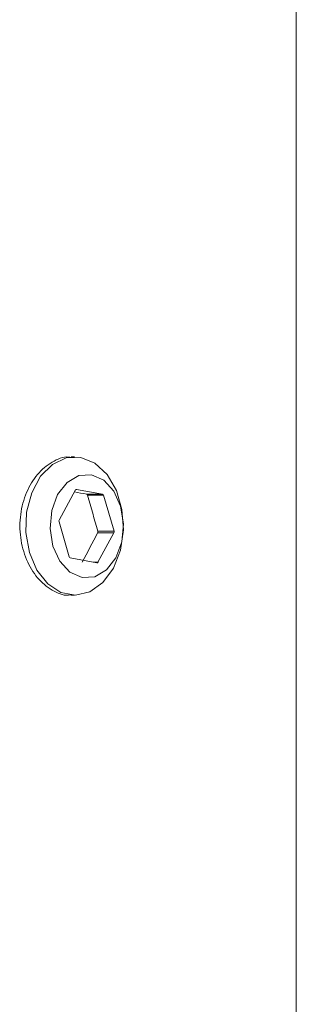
# Model space of a CAD drawing. Header units: inches. Extents: x 2.6 to 18.2, y 0.6 to 16.4.
# Tile 39 of 44: x 17.809 to 18.124, y 10.754 to 11.875. Entities that reach past the tile are written whole.
import ezdxf

# ---------------------------------------------------------------- set-up
doc = ezdxf.new("R2010")
doc.units = ezdxf.units.IN
doc.header["$MEASUREMENT"] = 0

msp = doc.modelspace()

# ---------------------------------------------------------------- linework, layer by layer
at = {"color": 7, "linetype": 'Continuous', "lineweight": 15}
for p, q in [((18.124, 10.1737), (18.124, 12.1737)), ((17.8716, 11.3774), (17.8676, 11.3774)), ((17.8727, 11.3398), (17.8541, 11.3055)), ((17.9035, 11.335), (17.874, 11.3405)), ((17.8854, 11.335), (17.9035, 11.335)), ((17.8865, 11.3338), (17.9046, 11.3338)), ((17.9166, 11.2929), (17.9046, 11.3338)), ((17.854, 11.3035), (17.8656, 11.2636)), ((17.898, 11.2929), (17.9166, 11.2929)), ((17.8978, 11.2909), (17.9164, 11.2909)), ((17.8983, 11.2576), (17.9164, 11.2909)), ((17.8668, 11.2624), (17.897, 11.2568)), ((17.8676, 11.2199), (17.8716, 11.2199))]:
    msp.add_line(p, q, dxfattribs=at)
at = {"color": 1, "linetype": 'Continuous', "lineweight": 15}
for p, q in [((17.8736, 11.3405), (17.874, 11.3405)), ((17.893, 11.2576), (17.8983, 11.2576))]:
    msp.add_line(p, q, dxfattribs=at)
at = {"color": 7, "linetype": 'Continuous', "lineweight": 15, "flags": 128}
for points in [[(17.8202, 11.2685), (17.8162, 11.2913), (17.8171, 11.3147), (17.8229, 11.3367), (17.833, 11.3554), (17.8465, 11.3689), (17.8622, 11.3763), (17.8788, 11.3767), (17.8948, 11.3702), (17.9087, 11.3574), (17.9193, 11.3393), (17.9256, 11.3176), (17.9272, 11.2943), (17.9238, 11.2713), (17.9158, 11.2508), (17.9038, 11.2345), (17.889, 11.2239), (17.8727, 11.2199), (17.8562, 11.223), (17.8411, 11.2328), (17.8287, 11.2484), (17.8202, 11.2685)], [(17.8469, 11.276), (17.8547, 11.2588), (17.8662, 11.2463), (17.8801, 11.2401), (17.8946, 11.241), (17.908, 11.2489), (17.9187, 11.2627), (17.9253, 11.2809), (17.9272, 11.3013), (17.9241, 11.3213), (17.9163, 11.3386), (17.9048, 11.3511), (17.891, 11.3572), (17.8765, 11.3563), (17.8631, 11.3485), (17.8524, 11.3346), (17.8457, 11.3164), (17.8438, 11.2961), (17.8469, 11.276)]]:
    msp.add_lwpolyline(points, dxfattribs=at)
at = {"color": 7, "linetype": 'Continuous', "lineweight": 15}
for centre, radius, start, end in [((17.8739, 11.3393), 0.00125, 83.8372, 156.9411), ((17.903, 11.3335), 0.00158, 11.5848, 73.7843), ((17.8565, 11.3043), 0.00264, 152.9338, 196.4616), ((17.9141, 11.2921), 0.00264, 332.9338, 16.4616), ((17.8672, 11.264), 0.00158, 191.5848, 253.7843), ((17.8972, 11.2581), 0.00125, 263.8372, 336.9411)]:
    msp.add_arc(centre, radius, start, end, dxfattribs=at)
for centre, major_axis, ratio, start_param, end_param in [((17.249, 11.3384), (0.875, -0.0819), 0.092008, 0.76497, 0.787706), ((17.249, 11.3989), (-0.6691, 2.1024), 0.268194, 4.576997, 4.596417), ((17.249, 11.234), (0.7595, 1.1012), 0.394598, 4.998792, 5.028053)]:
    msp.add_ellipse(centre, major_axis=major_axis, ratio=ratio, start_param=start_param, end_param=end_param, dxfattribs=at)
for points, knots in [([(17.8676, 11.2205), (17.8666, 11.2203), (17.8595, 11.219), (17.8456, 11.225), (17.8288, 11.2387), (17.816, 11.2599), (17.8092, 11.2853), (17.8092, 11.3122), (17.8161, 11.3375), (17.8288, 11.3587), (17.8457, 11.3723), (17.8596, 11.3784), (17.8666, 11.377), (17.8676, 11.3768)], [0, 0, 0, 0, 0.017889, 0.124864, 0.231911, 0.339343, 0.446876, 0.554064, 0.661001, 0.768171, 0.875695, 0.983142, 1, 1, 1, 1]), ([(17.8865, 11.3338), (17.8864, 11.334), (17.8863, 11.3342), (17.8862, 11.3344), (17.8861, 11.3346), (17.886, 11.3347), (17.8859, 11.3348), (17.8857, 11.3349), (17.8856, 11.335), (17.8854, 11.335)], [0, 0, 0, 0, 0.00001678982, 0.00001678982, 0.00001678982, 0.00003357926, 0.00003357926, 0.00003357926, 0.00005216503, 0.00005216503, 0.00005216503, 0.00005216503]), ([(17.8978, 11.2909), (17.8979, 11.2911), (17.898, 11.2913), (17.898, 11.2915), (17.8981, 11.2917), (17.8981, 11.292), (17.8981, 11.2922), (17.8981, 11.2924), (17.898, 11.2927), (17.898, 11.2929)], [0, 0, 0, 0, 0.000016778, 0.000016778, 0.000016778, 0.00003355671, 0.00003355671, 0.00003355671, 0.00005215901, 0.00005215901, 0.00005215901, 0.00005215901])]:
    msp.add_open_spline(points, degree=3, knots=knots, dxfattribs=at)

doc.saveas('drawing.dxf')
